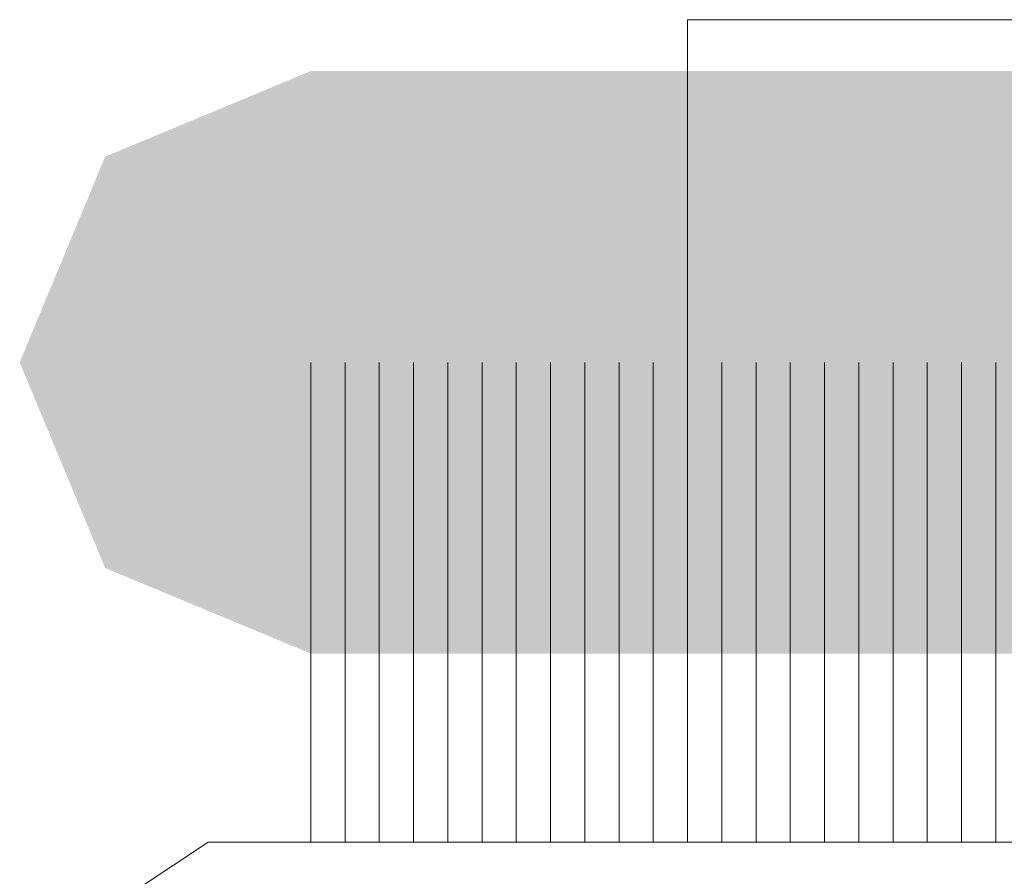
# Model space of a CAD drawing. Header units: millimetres. Extents: x -2626 to 2068, y -6169 to 7214.
# Tile 34 of 144: x -1588.34 to -1586.03, y -4889.4 to -4887.39. Entities that reach past the tile are written whole.
import ezdxf

# ---------------------------------------------------------------- set-up
doc = ezdxf.new("R2010")
doc.units = ezdxf.units.MM
doc.layers.get('0').update_dxf_attribs({"color": 252})

msp = doc.modelspace()

# ---------------------------------------------------------------- hatches: boundary and pattern name
h = msp.add_hatch(color=7)
h.dxf.hatch_style = 2
h.paths.add_polyline_path([(-1587.6549, -4888.878), (-1588.1373, -4888.6774), (-1588.3379, -4888.1951), (-1588.1373, -4887.7127), (-1587.6549, -4887.512), (-1587.1725, -4887.7127), (-1586.9719, -4888.1951), (-1587.1725, -4888.6774)])
h = msp.add_hatch(color=7)
h.dxf.hatch_style = 2
h.paths.add_polyline_path([(-1587.6549, -4888.878), (-1588.1373, -4888.6774), (-1588.3379, -4888.1951), (-1588.1373, -4887.7127), (-1587.6549, -4887.512), (-1587.5745, -4887.512), (-1587.0922, -4887.7127), (-1586.8916, -4888.1951), (-1587.0922, -4888.6774), (-1587.5745, -4888.878)])
h = msp.add_hatch(color=7)
h.dxf.hatch_style = 2
h.paths.add_polyline_path([(-1587.6549, -4888.878), (-1588.1373, -4888.6774), (-1588.3379, -4888.1951), (-1588.1373, -4887.7127), (-1587.6549, -4887.512), (-1587.1725, -4887.7127), (-1586.9719, -4888.1951), (-1587.1725, -4888.6774)])
h = msp.add_hatch(color=7)
h.dxf.hatch_style = 2
h.paths.add_polyline_path([(-1587.6549, -4888.878), (-1588.1373, -4888.6774), (-1588.3379, -4888.1951), (-1588.1373, -4887.7127), (-1587.6549, -4887.512), (-1587.1725, -4887.7127), (-1586.9719, -4888.1951), (-1587.1725, -4888.6774)])
h = msp.add_hatch(color=7)
h.dxf.hatch_style = 2
h.paths.add_polyline_path([(-1587.6549, -4888.878), (-1588.1373, -4888.6774), (-1588.3379, -4888.1951), (-1588.1373, -4887.7127), (-1587.6549, -4887.512), (-1587.1725, -4887.7127), (-1586.9719, -4888.1951), (-1587.1725, -4888.6774)])
h = msp.add_hatch(color=7)
h.dxf.hatch_style = 2
h.paths.add_polyline_path([(-1587.6549, -4888.878), (-1588.1373, -4888.6774), (-1588.3379, -4888.1951), (-1588.1373, -4887.7127), (-1587.6549, -4887.512), (-1587.1725, -4887.7127), (-1586.9719, -4888.1951), (-1587.1725, -4888.6774)])
h = msp.add_hatch(color=7)
h.dxf.hatch_style = 2
h.paths.add_polyline_path([(-1587.5745, -4888.878), (-1588.0569, -4888.6774), (-1588.2576, -4888.1951), (-1588.0569, -4887.7127), (-1587.5745, -4887.512), (-1587.0922, -4887.7127), (-1586.8916, -4888.1951), (-1587.0922, -4888.6774)])
h = msp.add_hatch(color=7)
h.dxf.hatch_style = 2
h.paths.add_polyline_path([(-1587.5745, -4888.878), (-1588.0569, -4888.6774), (-1588.2576, -4888.1951), (-1588.0569, -4887.7127), (-1587.5745, -4887.512), (-1587.4942, -4887.512), (-1587.0118, -4887.7127), (-1586.8112, -4888.1951), (-1587.0118, -4888.6774), (-1587.4942, -4888.878)])
h = msp.add_hatch(color=7)
h.dxf.hatch_style = 2
h.paths.add_polyline_path([(-1587.5745, -4888.878), (-1588.0569, -4888.6774), (-1588.2576, -4888.1951), (-1588.0569, -4887.7127), (-1587.5745, -4887.512), (-1587.0922, -4887.7127), (-1586.8916, -4888.1951), (-1587.0922, -4888.6774)])
h = msp.add_hatch(color=7)
h.dxf.hatch_style = 2
h.paths.add_polyline_path([(-1587.5745, -4888.878), (-1588.0569, -4888.6774), (-1588.2576, -4888.1951), (-1588.0569, -4887.7127), (-1587.5745, -4887.512), (-1587.0922, -4887.7127), (-1586.8916, -4888.1951), (-1587.0922, -4888.6774)])
h = msp.add_hatch(color=7)
h.dxf.hatch_style = 2
h.paths.add_polyline_path([(-1587.5745, -4888.878), (-1588.0569, -4888.6774), (-1588.2576, -4888.1951), (-1588.0569, -4887.7127), (-1587.5745, -4887.512), (-1587.0922, -4887.7127), (-1586.8916, -4888.1951), (-1587.0922, -4888.6774)])
h = msp.add_hatch(color=7)
h.dxf.hatch_style = 2
h.paths.add_polyline_path([(-1587.4942, -4888.878), (-1587.9766, -4888.6774), (-1588.1772, -4888.1951), (-1587.9766, -4887.7127), (-1587.4942, -4887.512), (-1587.4138, -4887.512), (-1586.9315, -4887.7127), (-1586.7308, -4888.1951), (-1586.9315, -4888.6774), (-1587.4138, -4888.878)])
h = msp.add_hatch(color=7)
h.dxf.hatch_style = 2
h.paths.add_polyline_path([(-1587.4942, -4888.878), (-1587.9766, -4888.6774), (-1588.1772, -4888.1951), (-1587.9766, -4887.7127), (-1587.4942, -4887.512), (-1587.0118, -4887.7127), (-1586.8112, -4888.1951), (-1587.0118, -4888.6774)])
h = msp.add_hatch(color=7)
h.dxf.hatch_style = 2
h.paths.add_polyline_path([(-1587.4942, -4888.878), (-1587.9766, -4888.6774), (-1588.1772, -4888.1951), (-1587.9766, -4887.7127), (-1587.4942, -4887.512), (-1587.0118, -4887.7127), (-1586.8112, -4888.1951), (-1587.0118, -4888.6774)])
h = msp.add_hatch(color=7)
h.dxf.hatch_style = 2
h.paths.add_polyline_path([(-1587.4942, -4888.878), (-1587.9766, -4888.6774), (-1588.1772, -4888.1951), (-1587.9766, -4887.7127), (-1587.4942, -4887.512), (-1587.0118, -4887.7127), (-1586.8112, -4888.1951), (-1587.0118, -4888.6774)])
h = msp.add_hatch(color=7)
h.dxf.hatch_style = 2
h.paths.add_polyline_path([(-1587.4138, -4888.878), (-1587.8962, -4888.6774), (-1588.0968, -4888.1951), (-1587.8962, -4887.7127), (-1587.4138, -4887.512), (-1587.3335, -4887.512), (-1586.8511, -4887.7127), (-1586.6505, -4888.1951), (-1586.8511, -4888.6774), (-1587.3335, -4888.878)])
h = msp.add_hatch(color=7)
h.dxf.hatch_style = 2
h.paths.add_polyline_path([(-1587.4138, -4888.878), (-1587.8962, -4888.6774), (-1588.0968, -4888.1951), (-1587.8962, -4887.7127), (-1587.4138, -4887.512), (-1586.9315, -4887.7127), (-1586.7308, -4888.1951), (-1586.9315, -4888.6774)])
h = msp.add_hatch(color=7)
h.dxf.hatch_style = 2
h.paths.add_polyline_path([(-1587.4138, -4888.878), (-1587.8962, -4888.6774), (-1588.0968, -4888.1951), (-1587.8962, -4887.7127), (-1587.4138, -4887.512), (-1586.9315, -4887.7127), (-1586.7308, -4888.1951), (-1586.9315, -4888.6774)])
h = msp.add_hatch(color=7)
h.dxf.hatch_style = 2
h.paths.add_polyline_path([(-1587.3335, -4888.878), (-1587.8159, -4888.6774), (-1588.0165, -4888.1951), (-1587.8159, -4887.7127), (-1587.3335, -4887.512), (-1586.8511, -4887.7127), (-1586.6505, -4888.1951), (-1586.8511, -4888.6774)])
h = msp.add_hatch(color=7)
h.dxf.hatch_style = 2
h.paths.add_polyline_path([(-1587.3335, -4888.878), (-1587.8159, -4888.6774), (-1588.0165, -4888.1951), (-1587.8159, -4887.7127), (-1587.3335, -4887.512), (-1587.2531, -4887.512), (-1586.7708, -4887.7127), (-1586.5701, -4888.1951), (-1586.7708, -4888.6774), (-1587.2531, -4888.878)])
h = msp.add_hatch(color=7)
h.dxf.hatch_style = 2
h.paths.add_polyline_path([(-1587.3335, -4888.878), (-1587.8159, -4888.6774), (-1588.0165, -4888.1951), (-1587.8159, -4887.7127), (-1587.3335, -4887.512), (-1586.8511, -4887.7127), (-1586.6505, -4888.1951), (-1586.8511, -4888.6774)])
h = msp.add_hatch(color=7)
h.dxf.hatch_style = 2
h.paths.add_polyline_path([(-1587.3335, -4888.878), (-1587.8159, -4888.6774), (-1588.0165, -4888.1951), (-1587.8159, -4887.7127), (-1587.3335, -4887.512), (-1586.8511, -4887.7127), (-1586.6505, -4888.1951), (-1586.8511, -4888.6774)])
h = msp.add_hatch(color=7)
h.dxf.hatch_style = 2
h.paths.add_polyline_path([(-1587.2531, -4888.878), (-1587.7355, -4888.6774), (-1587.9361, -4888.1951), (-1587.7355, -4887.7127), (-1587.2531, -4887.512), (-1587.1728, -4887.512), (-1586.6904, -4887.7127), (-1586.4898, -4888.1951), (-1586.6904, -4888.6774), (-1587.1728, -4888.878)])
h = msp.add_hatch(color=7)
h.dxf.hatch_style = 2
h.paths.add_polyline_path([(-1587.2531, -4888.878), (-1587.7355, -4888.6774), (-1587.9361, -4888.1951), (-1587.7355, -4887.7127), (-1587.2531, -4887.512), (-1586.7708, -4887.7127), (-1586.5701, -4888.1951), (-1586.7708, -4888.6774)])
h = msp.add_hatch(color=7)
h.dxf.hatch_style = 2
h.paths.add_polyline_path([(-1587.1728, -4888.878), (-1587.6552, -4888.6774), (-1587.8558, -4888.1951), (-1587.6552, -4887.7127), (-1587.1728, -4887.512), (-1587.0924, -4887.512), (-1586.6101, -4887.7127), (-1586.4094, -4888.1951), (-1586.6101, -4888.6774), (-1587.0924, -4888.878)])
h = msp.add_hatch(color=7)
h.dxf.hatch_style = 2
h.paths.add_polyline_path([(-1587.1728, -4888.878), (-1587.6552, -4888.6774), (-1587.8558, -4888.1951), (-1587.6552, -4887.7127), (-1587.1728, -4887.512), (-1586.6904, -4887.7127), (-1586.4898, -4888.1951), (-1586.6904, -4888.6774)])
h = msp.add_hatch(color=7)
h.dxf.hatch_style = 2
h.paths.add_polyline_path([(-1587.1728, -4888.878), (-1587.6552, -4888.6774), (-1587.8558, -4888.1951), (-1587.6552, -4887.7127), (-1587.1728, -4887.512), (-1586.6904, -4887.7127), (-1586.4898, -4888.1951), (-1586.6904, -4888.6774)])
h = msp.add_hatch(color=7)
h.dxf.hatch_style = 2
h.paths.add_polyline_path([(-1587.0924, -4888.878), (-1587.5748, -4888.6774), (-1587.7754, -4888.1951), (-1587.5748, -4887.7127), (-1587.0924, -4887.512), (-1587.0121, -4887.512), (-1586.5297, -4887.7127), (-1586.3291, -4888.1951), (-1586.5297, -4888.6774), (-1587.0121, -4888.878)])
h = msp.add_hatch(color=7)
h.dxf.hatch_style = 2
h.paths.add_polyline_path([(-1587.0924, -4888.878), (-1587.5748, -4888.6774), (-1587.7754, -4888.1951), (-1587.5748, -4887.7127), (-1587.0924, -4887.512), (-1586.6101, -4887.7127), (-1586.4094, -4888.1951), (-1586.6101, -4888.6774)])
h = msp.add_hatch(color=7)
h.dxf.hatch_style = 2
h.paths.add_polyline_path([(-1587.0924, -4888.878), (-1587.5748, -4888.6774), (-1587.7754, -4888.1951), (-1587.5748, -4887.7127), (-1587.0924, -4887.512), (-1586.6101, -4887.7127), (-1586.4094, -4888.1951), (-1586.6101, -4888.6774)])
h = msp.add_hatch(color=7)
h.dxf.hatch_style = 2
h.paths.add_polyline_path([(-1587.0121, -4888.878), (-1587.4944, -4888.6774), (-1587.6951, -4888.1951), (-1587.4944, -4887.7127), (-1587.0121, -4887.512), (-1586.5297, -4887.7127), (-1586.3291, -4888.1951), (-1586.5297, -4888.6774)])
h = msp.add_hatch(color=7)
h.dxf.hatch_style = 2
h.paths.add_polyline_path([(-1587.0121, -4888.878), (-1587.4944, -4888.6774), (-1587.6951, -4888.1951), (-1587.4944, -4887.7127), (-1587.0121, -4887.512), (-1586.9317, -4887.512), (-1586.4494, -4887.7127), (-1586.2487, -4888.1951), (-1586.4494, -4888.6774), (-1586.9317, -4888.878)])
h = msp.add_hatch(color=7)
h.dxf.hatch_style = 2
h.paths.add_polyline_path([(-1586.9317, -4888.878), (-1587.4141, -4888.6774), (-1587.6147, -4888.1951), (-1587.4141, -4887.7127), (-1586.9317, -4887.512), (-1586.4494, -4887.7127), (-1586.2487, -4888.1951), (-1586.4494, -4888.6774)])
h = msp.add_hatch(color=7)
h.dxf.hatch_style = 2
h.paths.add_polyline_path([(-1586.9317, -4888.878), (-1587.4141, -4888.6774), (-1587.6147, -4888.1951), (-1587.4141, -4887.7127), (-1586.9317, -4887.512), (-1586.8514, -4887.512), (-1586.369, -4887.7127), (-1586.1684, -4888.1951), (-1586.369, -4888.6774), (-1586.8514, -4888.878)])
h = msp.add_hatch(color=7)
h.dxf.hatch_style = 2
h.paths.add_polyline_path([(-1586.8514, -4888.878), (-1587.3337, -4888.6774), (-1587.5344, -4888.1951), (-1587.3337, -4887.7127), (-1586.8514, -4887.512), (-1586.771, -4887.512), (-1586.2887, -4887.7127), (-1586.088, -4888.1951), (-1586.2887, -4888.6774), (-1586.771, -4888.878)])
h = msp.add_hatch(color=7)
h.dxf.hatch_style = 2
h.paths.add_polyline_path([(-1586.8514, -4888.878), (-1587.3337, -4888.6774), (-1587.5344, -4888.1951), (-1587.3337, -4887.7127), (-1586.8514, -4887.512), (-1586.369, -4887.7127), (-1586.1684, -4888.1951), (-1586.369, -4888.6774)])
h = msp.add_hatch(color=7)
h.dxf.hatch_style = 2
h.paths.add_polyline_path([(-1586.771, -4888.878), (-1587.2534, -4888.6774), (-1587.454, -4888.1951), (-1587.2534, -4887.7127), (-1586.771, -4887.512), (-1586.6907, -4887.512), (-1586.2083, -4887.7127), (-1586.0077, -4888.1951), (-1586.2083, -4888.6774), (-1586.6907, -4888.878)])
h = msp.add_hatch(color=7)
h.dxf.hatch_style = 2
h.paths.add_polyline_path([(-1586.771, -4888.878), (-1587.2534, -4888.6774), (-1587.454, -4888.1951), (-1587.2534, -4887.7127), (-1586.771, -4887.512), (-1586.2887, -4887.7127), (-1586.088, -4888.1951), (-1586.2887, -4888.6774)])
h = msp.add_hatch(color=7)
h.dxf.hatch_style = 2
h.paths.add_polyline_path([(-1586.771, -4888.878), (-1587.2534, -4888.6774), (-1587.454, -4888.1951), (-1587.2534, -4887.7127), (-1586.771, -4887.512), (-1586.2887, -4887.7127), (-1586.088, -4888.1951), (-1586.2887, -4888.6774)])
h = msp.add_hatch(color=7)
h.dxf.hatch_style = 2
h.paths.add_polyline_path([(-1586.6907, -4888.878), (-1587.173, -4888.6774), (-1587.3737, -4888.1951), (-1587.173, -4887.7127), (-1586.6907, -4887.512), (-1586.6103, -4887.512), (-1586.1279, -4887.7127), (-1585.9273, -4888.1951), (-1586.1279, -4888.6774), (-1586.6103, -4888.878)])
h = msp.add_hatch(color=7)
h.dxf.hatch_style = 2
h.paths.add_polyline_path([(-1586.6103, -4888.878), (-1587.0927, -4888.6774), (-1587.2933, -4888.1951), (-1587.0927, -4887.7127), (-1586.6103, -4887.512), (-1586.53, -4887.512), (-1586.0476, -4887.7127), (-1585.847, -4888.1951), (-1586.0476, -4888.6774), (-1586.53, -4888.878)])
h = msp.add_hatch(color=7)
h.dxf.hatch_style = 2
h.paths.add_polyline_path([(-1586.6103, -4888.878), (-1587.0927, -4888.6774), (-1587.2933, -4888.1951), (-1587.0927, -4887.7127), (-1586.6103, -4887.512), (-1586.1279, -4887.7127), (-1585.9273, -4888.1951), (-1586.1279, -4888.6774)])
h = msp.add_hatch(color=7)
h.dxf.hatch_style = 2
h.paths.add_polyline_path([(-1586.53, -4888.878), (-1587.0123, -4888.6774), (-1587.213, -4888.1951), (-1587.0123, -4887.7127), (-1586.53, -4887.512), (-1586.4496, -4887.512), (-1585.9672, -4887.7127), (-1585.7666, -4888.1951), (-1585.9672, -4888.6774), (-1586.4496, -4888.878)])
h = msp.add_hatch(color=7)
h.dxf.hatch_style = 2
h.paths.add_polyline_path([(-1586.53, -4888.878), (-1587.0123, -4888.6774), (-1587.213, -4888.1951), (-1587.0123, -4887.7127), (-1586.53, -4887.512), (-1586.0476, -4887.7127), (-1585.847, -4888.1951), (-1586.0476, -4888.6774)])
h = msp.add_hatch(color=7)
h.dxf.hatch_style = 2
h.paths.add_polyline_path([(-1586.53, -4888.878), (-1587.0123, -4888.6774), (-1587.213, -4888.1951), (-1587.0123, -4887.7127), (-1586.53, -4887.512), (-1586.0476, -4887.7127), (-1585.847, -4888.1951), (-1586.0476, -4888.6774)])
h = msp.add_hatch(color=7)
h.dxf.hatch_style = 2
h.paths.add_polyline_path([(-1586.4496, -4888.878), (-1586.932, -4888.6774), (-1587.1326, -4888.1951), (-1586.932, -4887.7127), (-1586.4496, -4887.512), (-1586.3693, -4887.512), (-1585.8869, -4887.7127), (-1585.6863, -4888.1951), (-1585.8869, -4888.6774), (-1586.3693, -4888.878)])
h = msp.add_hatch(color=7)
h.dxf.hatch_style = 2
h.paths.add_polyline_path([(-1586.3693, -4888.878), (-1586.8516, -4888.6774), (-1587.0523, -4888.1951), (-1586.8516, -4887.7127), (-1586.3693, -4887.512), (-1586.2889, -4887.512), (-1585.8065, -4887.7127), (-1585.6059, -4888.1951), (-1585.8065, -4888.6774), (-1586.2889, -4888.878)])
h = msp.add_hatch(color=7)
h.dxf.hatch_style = 2
h.paths.add_polyline_path([(-1586.3693, -4888.878), (-1586.8516, -4888.6774), (-1587.0523, -4888.1951), (-1586.8516, -4887.7127), (-1586.3693, -4887.512), (-1585.8869, -4887.7127), (-1585.6863, -4888.1951), (-1585.8869, -4888.6774)])
h = msp.add_hatch(color=7)
h.dxf.hatch_style = 2
h.paths.add_polyline_path([(-1586.2889, -4888.878), (-1586.7713, -4888.6774), (-1586.9719, -4888.1951), (-1586.7713, -4887.7127), (-1586.2889, -4887.512), (-1585.8065, -4887.7127), (-1585.6059, -4888.1951), (-1585.8065, -4888.6774)])
h = msp.add_hatch(color=7)
h.dxf.hatch_style = 2
h.paths.add_polyline_path([(-1586.2889, -4888.878), (-1586.7713, -4888.6774), (-1586.9719, -4888.1951), (-1586.7713, -4887.7127), (-1586.2889, -4887.512), (-1586.2086, -4887.512), (-1585.7262, -4887.7127), (-1585.5255, -4888.1951), (-1585.7262, -4888.6774), (-1586.2086, -4888.878)])
h = msp.add_hatch(color=7)
h.dxf.hatch_style = 2
h.paths.add_polyline_path([(-1586.2086, -4888.878), (-1586.6909, -4888.6774), (-1586.8916, -4888.1951), (-1586.6909, -4887.7127), (-1586.2086, -4887.512), (-1585.7262, -4887.7127), (-1585.5255, -4888.1951), (-1585.7262, -4888.6774)])
h = msp.add_hatch(color=7)
h.dxf.hatch_style = 2
h.paths.add_polyline_path([(-1586.2086, -4888.878), (-1586.6909, -4888.6774), (-1586.8916, -4888.1951), (-1586.6909, -4887.7127), (-1586.2086, -4887.512), (-1585.7262, -4887.7127), (-1585.5255, -4888.1951), (-1585.7262, -4888.6774)])
h = msp.add_hatch(color=7)
h.dxf.hatch_style = 2
h.paths.add_polyline_path([(-1586.2086, -4888.878), (-1586.6909, -4888.6774), (-1586.8916, -4888.1951), (-1586.6909, -4887.7127), (-1586.2086, -4887.512), (-1586.1282, -4887.512), (-1585.6458, -4887.7127), (-1585.4452, -4888.1951), (-1585.6458, -4888.6774), (-1586.1282, -4888.878)])
h = msp.add_hatch(color=7)
h.dxf.hatch_style = 2
h.paths.add_polyline_path([(-1586.2086, -4888.878), (-1586.6909, -4888.6774), (-1586.8916, -4888.1951), (-1586.6909, -4887.7127), (-1586.2086, -4887.512), (-1585.7262, -4887.7127), (-1585.5255, -4888.1951), (-1585.7262, -4888.6774)])
h = msp.add_hatch(color=7)
h.dxf.hatch_style = 2
h.paths.add_polyline_path([(-1586.1282, -4888.878), (-1586.6106, -4888.6774), (-1586.8112, -4888.1951), (-1586.6106, -4887.7127), (-1586.1282, -4887.512), (-1586.0478, -4887.512), (-1585.5655, -4887.7127), (-1585.3648, -4888.1951), (-1585.5655, -4888.6774), (-1586.0478, -4888.878)])
h = msp.add_hatch(color=7)
h.dxf.hatch_style = 2
h.paths.add_polyline_path([(-1586.1282, -4888.878), (-1586.6106, -4888.6774), (-1586.8112, -4888.1951), (-1586.6106, -4887.7127), (-1586.1282, -4887.512), (-1585.6458, -4887.7127), (-1585.4452, -4888.1951), (-1585.6458, -4888.6774)])
h = msp.add_hatch(color=7)
h.dxf.hatch_style = 2
h.paths.add_polyline_path([(-1586.0478, -4888.878), (-1586.5302, -4888.6774), (-1586.7308, -4888.1951), (-1586.5302, -4887.7127), (-1586.0478, -4887.512), (-1585.5655, -4887.7127), (-1585.3648, -4888.1951), (-1585.5655, -4888.6774)])
h = msp.add_hatch(color=7)
h.dxf.hatch_style = 2
h.paths.add_polyline_path([(-1586.0478, -4888.878), (-1586.5302, -4888.6774), (-1586.7308, -4888.1951), (-1586.5302, -4887.7127), (-1586.0478, -4887.512), (-1585.9675, -4887.512), (-1585.4851, -4887.7127), (-1585.2845, -4888.1951), (-1585.4851, -4888.6774), (-1585.9675, -4888.878)])
h = msp.add_hatch(color=7)
h.dxf.hatch_style = 2
h.paths.add_polyline_path([(-1585.9675, -4888.878), (-1586.4499, -4888.6774), (-1586.6505, -4888.1951), (-1586.4499, -4887.7127), (-1585.9675, -4887.512), (-1585.8871, -4887.512), (-1585.4048, -4887.7127), (-1585.2041, -4888.1951), (-1585.4048, -4888.6774), (-1585.8871, -4888.878)])
h = msp.add_hatch(color=7)
h.dxf.hatch_style = 2
h.paths.add_polyline_path([(-1585.9675, -4888.878), (-1586.4499, -4888.6774), (-1586.6505, -4888.1951), (-1586.4499, -4887.7127), (-1585.9675, -4887.512), (-1585.4851, -4887.7127), (-1585.2845, -4888.1951), (-1585.4851, -4888.6774)])
h = msp.add_hatch(color=7)
h.dxf.hatch_style = 2
h.paths.add_polyline_path([(-1585.8871, -4888.878), (-1586.3695, -4888.6774), (-1586.5701, -4888.1951), (-1586.3695, -4887.7127), (-1585.8871, -4887.512), (-1585.4048, -4887.7127), (-1585.2041, -4888.1951), (-1585.4048, -4888.6774)])
h = msp.add_hatch(color=7)
h.dxf.hatch_style = 2
h.paths.add_polyline_path([(-1585.8871, -4888.878), (-1586.3695, -4888.6774), (-1586.5701, -4888.1951), (-1586.3695, -4887.7127), (-1585.8871, -4887.512), (-1585.8068, -4887.512), (-1585.3244, -4887.7127), (-1585.1238, -4888.1951), (-1585.3244, -4888.6774), (-1585.8068, -4888.878)])
h = msp.add_hatch(color=7)
h.dxf.hatch_style = 2
h.paths.add_polyline_path([(-1585.8068, -4888.878), (-1586.2892, -4888.6774), (-1586.4898, -4888.1951), (-1586.2892, -4887.7127), (-1585.8068, -4887.512), (-1585.3244, -4887.7127), (-1585.1238, -4888.1951), (-1585.3244, -4888.6774)])
h = msp.add_hatch(color=7)
h.dxf.hatch_style = 2
h.paths.add_polyline_path([(-1585.8068, -4888.878), (-1586.2892, -4888.6774), (-1586.4898, -4888.1951), (-1586.2892, -4887.7127), (-1585.8068, -4887.512), (-1585.7264, -4887.512), (-1585.2441, -4887.7127), (-1585.0434, -4888.1951), (-1585.2441, -4888.6774), (-1585.7264, -4888.878)])
h = msp.add_hatch(color=7)
h.dxf.hatch_style = 2
h.paths.add_polyline_path([(-1585.8068, -4888.878), (-1586.2892, -4888.6774), (-1586.4898, -4888.1951), (-1586.2892, -4887.7127), (-1585.8068, -4887.512), (-1585.3244, -4887.7127), (-1585.1238, -4888.1951), (-1585.3244, -4888.6774)])
h = msp.add_hatch(color=7)
h.dxf.hatch_style = 2
h.paths.add_polyline_path([(-1585.7264, -4888.878), (-1586.2088, -4888.6774), (-1586.4094, -4888.1951), (-1586.2088, -4887.7127), (-1585.7264, -4887.512), (-1585.6461, -4887.512), (-1585.1637, -4887.7127), (-1584.9631, -4888.1951), (-1585.1637, -4888.6774), (-1585.6461, -4888.878)])
h = msp.add_hatch(color=7)
h.dxf.hatch_style = 2
h.paths.add_polyline_path([(-1585.7264, -4888.878), (-1586.2088, -4888.6774), (-1586.4094, -4888.1951), (-1586.2088, -4887.7127), (-1585.7264, -4887.512), (-1585.2441, -4887.7127), (-1585.0434, -4888.1951), (-1585.2441, -4888.6774)])
h = msp.add_hatch(color=7)
h.dxf.hatch_style = 2
h.paths.add_polyline_path([(-1585.6461, -4888.878), (-1586.1284, -4888.6774), (-1586.3291, -4888.1951), (-1586.1284, -4887.7127), (-1585.6461, -4887.512), (-1585.1637, -4887.7127), (-1584.9631, -4888.1951), (-1585.1637, -4888.6774)])
h = msp.add_hatch(color=7)
h.dxf.hatch_style = 2
h.paths.add_polyline_path([(-1585.6461, -4888.878), (-1586.1284, -4888.6774), (-1586.3291, -4888.1951), (-1586.1284, -4887.7127), (-1585.6461, -4887.512), (-1585.1637, -4887.7127), (-1584.9631, -4888.1951), (-1585.1637, -4888.6774)])
h = msp.add_hatch(color=7)
h.dxf.hatch_style = 2
h.paths.add_polyline_path([(-1585.5657, -4888.878), (-1586.0481, -4888.6774), (-1586.2487, -4888.1951), (-1586.0481, -4887.7127), (-1585.5657, -4887.512), (-1585.4854, -4887.512), (-1585.003, -4887.7127), (-1584.8024, -4888.1951), (-1585.003, -4888.6774), (-1585.4854, -4888.878)])
h = msp.add_hatch(color=7)
h.dxf.hatch_style = 2
h.paths.add_polyline_path([(-1585.5657, -4888.878), (-1586.0481, -4888.6774), (-1586.2487, -4888.1951), (-1586.0481, -4887.7127), (-1585.5657, -4887.512), (-1585.0834, -4887.7127), (-1584.8827, -4888.1951), (-1585.0834, -4888.6774)])
h = msp.add_hatch(color=7)
h.dxf.hatch_style = 2
h.paths.add_polyline_path([(-1585.5657, -4888.878), (-1586.0481, -4888.6774), (-1586.2487, -4888.1951), (-1586.0481, -4887.7127), (-1585.5657, -4887.512), (-1585.0834, -4887.7127), (-1584.8827, -4888.1951), (-1585.0834, -4888.6774)])
h = msp.add_hatch(color=7)
h.dxf.hatch_style = 2
h.paths.add_polyline_path([(-1585.4854, -4888.878), (-1585.9677, -4888.6774), (-1586.1684, -4888.1951), (-1585.9677, -4887.7127), (-1585.4854, -4887.512), (-1585.003, -4887.7127), (-1584.8024, -4888.1951), (-1585.003, -4888.6774)])
h = msp.add_hatch(color=7)
h.dxf.hatch_style = 2
h.paths.add_polyline_path([(-1585.4854, -4888.878), (-1585.9677, -4888.6774), (-1586.1684, -4888.1951), (-1585.9677, -4887.7127), (-1585.4854, -4887.512), (-1585.405, -4887.512), (-1584.9227, -4887.7127), (-1584.722, -4888.1951), (-1584.9227, -4888.6774), (-1585.405, -4888.878)])
h = msp.add_hatch(color=7)
h.dxf.hatch_style = 2
h.paths.add_polyline_path([(-1585.405, -4888.878), (-1585.8874, -4888.6774), (-1586.088, -4888.1951), (-1585.8874, -4887.7127), (-1585.405, -4887.512), (-1584.9227, -4887.7127), (-1584.722, -4888.1951), (-1584.9227, -4888.6774)])

# ---------------------------------------------------------------- linework, layer by layer
at = {"color": 7, "lineweight": 0}
for points in [[(-1586.771, -4887.3915), (-1583.8783, -4887.3915)], [(-1586.771, -4888.1951), (-1586.771, -4887.3915)], [(-1587.6549, -4888.1951), (-1587.6549, -4889.32)], [(-1587.6549, -4888.1951), (-1587.6549, -4889.32)], [(-1587.6549, -4888.1951), (-1587.6549, -4889.32)], [(-1587.6549, -4888.1951), (-1587.6549, -4889.32)], [(-1587.5745, -4888.1951), (-1587.5745, -4889.32)], [(-1587.5745, -4888.1951), (-1587.5745, -4889.32)], [(-1587.4942, -4889.32), (-1587.4942, -4888.1951)], [(-1587.4942, -4888.1951), (-1587.4942, -4889.32)], [(-1587.4942, -4888.1951), (-1587.4942, -4889.32)], [(-1587.4138, -4889.32), (-1587.4138, -4888.1951)], [(-1587.4138, -4888.1951), (-1587.4138, -4889.32)], [(-1587.4138, -4888.1951), (-1587.4138, -4889.32)], [(-1587.3335, -4888.1951), (-1587.3335, -4889.32)], [(-1587.3335, -4888.1951), (-1587.3335, -4889.32)], [(-1587.2531, -4889.32), (-1587.2531, -4888.1951)], [(-1587.2531, -4888.1951), (-1587.2531, -4889.32)], [(-1587.1728, -4889.32), (-1587.1728, -4888.1951)], [(-1587.1728, -4888.1951), (-1587.1728, -4889.32)], [(-1587.1728, -4888.1951), (-1587.1728, -4889.32)], [(-1587.0924, -4889.32), (-1587.0924, -4888.1951)], [(-1587.0924, -4888.1951), (-1587.0924, -4889.32)], [(-1587.0924, -4888.1951), (-1587.0924, -4889.32)], [(-1587.0121, -4888.1951), (-1587.0121, -4889.32)], [(-1587.0121, -4888.1951), (-1587.0121, -4889.32)], [(-1586.8514, -4889.32), (-1586.8514, -4888.1951)], [(-1586.8514, -4888.1951), (-1586.8514, -4889.32)], [(-1586.771, -4889.32), (-1586.771, -4888.1951)], [(-1586.771, -4888.1951), (-1586.771, -4889.32)], [(-1586.771, -4888.1951), (-1586.771, -4889.32)], [(-1586.6907, -4888.1951), (-1586.6907, -4889.32)], [(-1586.6103, -4889.32), (-1586.6103, -4888.1951)], [(-1586.6103, -4888.1951), (-1586.6103, -4889.32)], [(-1586.53, -4889.32), (-1586.53, -4888.1951)], [(-1586.53, -4888.1951), (-1586.53, -4889.32)], [(-1586.53, -4888.1951), (-1586.53, -4889.32)], [(-1586.4496, -4888.1951), (-1586.4496, -4889.32)], [(-1586.3693, -4889.32), (-1586.3693, -4888.1951)], [(-1586.3693, -4888.1951), (-1586.3693, -4889.32)], [(-1586.2889, -4888.1951), (-1586.2889, -4889.32)], [(-1586.2889, -4888.1951), (-1586.2889, -4889.32)], [(-1586.2086, -4888.1951), (-1586.2086, -4889.32)], [(-1586.2086, -4888.1951), (-1586.2086, -4889.32)], [(-1586.2086, -4888.1951), (-1586.2086, -4889.32)], [(-1586.1282, -4889.32), (-1586.1282, -4888.1951)], [(-1586.1282, -4888.1951), (-1586.1282, -4889.32)], [(-1586.1282, -4888.1951), (-1586.1282, -4889.32)], [(-1586.0478, -4888.1951), (-1586.0478, -4889.32)], [(-1586.0478, -4888.1951), (-1586.0478, -4889.32)], [(-1587.896, -4889.32), (-1588.137, -4889.4807)], [(-1587.896, -4889.32), (-1587.5745, -4889.32)], [(-1587.5745, -4889.32), (-1573.0307, -4889.32)]]:
    msp.add_lwpolyline(points, dxfattribs=at)
for points in [[(-1587.6549, -4889.32), (-1587.6549, -4888.1951)], [(-1587.6549, -4889.32), (-1587.6549, -4888.1951)], [(-1587.6549, -4889.32), (-1587.6549, -4888.1951)], [(-1587.5745, -4889.32), (-1587.5745, -4888.1951)], [(-1587.5745, -4889.32), (-1587.5745, -4888.1951)], [(-1587.4942, -4889.32), (-1587.4942, -4888.1951)], [(-1587.3335, -4889.32), (-1587.3335, -4888.1951)], [(-1586.9317, -4889.32), (-1586.9317, -4888.1951)], [(-1586.2086, -4889.32), (-1586.2086, -4888.1951)]]:
    msp.add_lwpolyline(points, close=True, dxfattribs=at)

doc.saveas('drawing.dxf')
